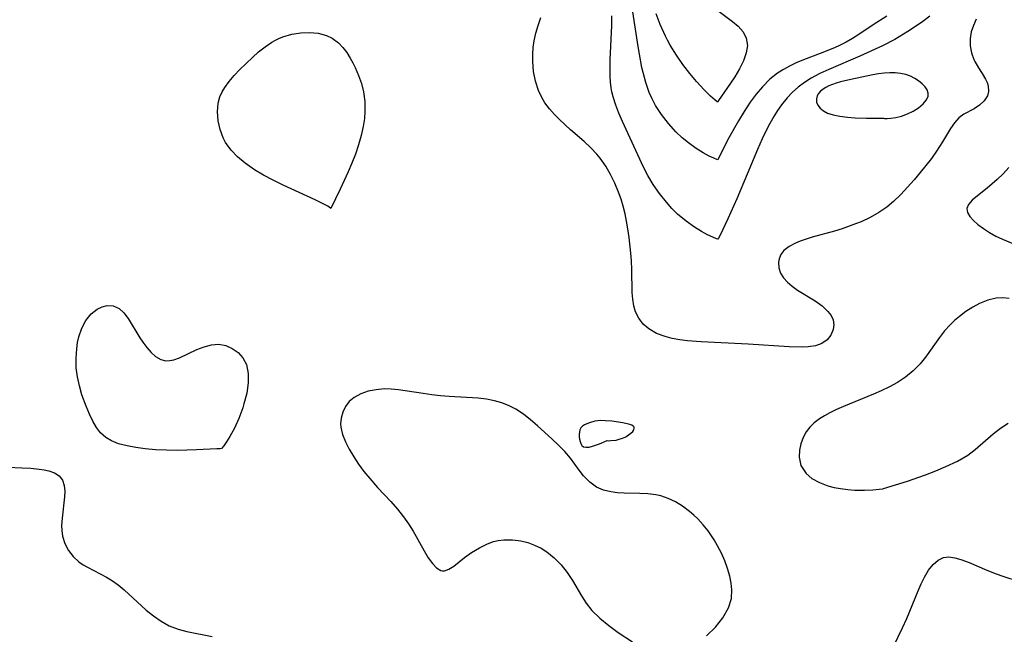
# Model space of a CAD drawing. Header units: inches. Extents: x 1073367 to 1082519, y 1569854 to 1574957.
# Tile 87 of 256: x 1074882 to 1075060, y 1573056 to 1573167. Entities that reach past the tile are written whole.
import ezdxf

# ---------------------------------------------------------------- set-up
doc = ezdxf.new("R2010")
doc.units = ezdxf.units.IN
doc.header["$MEASUREMENT"] = 0
doc.layers.add('CGG_CurvaNivelLidar_v1', color=7, linetype='Continuous', lineweight=30, true_color=0x008008)

msp = doc.modelspace()

# ---------------------------------------------------------------- linework, layer by layer
at = {"layer": 'CGG_CurvaNivelLidar_v1'}
for points in [[(1075007.5357, 1573169.3105, 65), (1075011.1485, 1573166.6319, 65), (1075012.1985, 1573165.7647, 65), (1075013.0682, 1573164.765, 65), (1075013.652, 1573163.5984, 65), (1075013.8584, 1573162.2908, 65), (1075013.6538, 1573160.9237, 65), (1075013.1324, 1573159.4943, 65), (1075012.4015, 1573158.0471, 65), (1075011.5628, 1573156.6286, 65), (1075010.8064, 1573155.4433, 65), (1075008.6384, 1573152.297, 65), (1075008.5, 1573152.0468, 65), (1075008.3976, 1573152.0757, 65), (1075008.0154, 1573152.3615, 65), (1075007.1622, 1573153.1243, 65), (1075006.0079, 1573154.2724, 65), (1075004.6554, 1573155.7471, 65), (1075003.4343, 1573157.2019, 65), (1075002.1994, 1573158.807, 65), (1075001.0046, 1573160.5207, 65), (1074999.9035, 1573162.3005, 65), (1074999.3768, 1573163.253, 65), (1074999.0245, 1573163.938, 65), (1074998.0585, 1573166.0614, 65), (1074997.3349, 1573168.0158, 65)], [(1075055.2257, 1573167.0455, 66.5), (1075054.7294, 1573165.8789, 66.5), (1075054.3504, 1573164.7073, 66.5), (1075054.1392, 1573163.5309, 66.5), (1075054.1486, 1573162.2243, 66.5), (1075054.3844, 1573160.9497, 66.5), (1075054.8057, 1573159.7465, 66.5), (1075054.9932, 1573159.347, 66.5), (1075055.6331, 1573158.2397, 66.5), (1075056.3202, 1573157.1921, 66.5), (1075056.9386, 1573156.1731, 66.5), (1075057.2216, 1573155.5785, 66.5), (1075057.4165, 1573154.9824, 66.5), (1075057.4894, 1573153.955, 66.5), (1075057.279, 1573153.1428, 66.5), (1075056.7098, 1573152.2391, 66.5), (1075055.8632, 1573151.4695, 66.5), (1075054.8514, 1573150.8274, 66.5), (1075052.9834, 1573149.8216, 66.5), (1075052.1162, 1573149.1828, 66.5), (1075051.3261, 1573148.3126, 66.5), (1075050.6069, 1573147.2625, 66.5), (1075049.1641, 1573144.8432, 66.5), (1075048.051, 1573143.1449, 66.5), (1075047.1256, 1573141.8586, 66.5), (1075045.1135, 1573139.2809, 66.5), (1075044.0468, 1573138.0059, 66.5), (1075042.8397, 1573136.6349, 66.5), (1075041.5893, 1573135.31, 66.5), (1075040.287, 1573134.0558, 66.5), (1075039.0682, 1573133.0271, 66.5), (1075037.6425, 1573132.0418, 66.5), (1075036.0659, 1573131.1647, 66.5), (1075034.4126, 1573130.4043, 66.5), (1075033.387, 1573129.9906, 66.5), (1075030.9721, 1573129.1416, 66.5), (1075029.5926, 1573128.716, 66.5), (1075025.5499, 1573127.6003, 66.5), (1075024.2936, 1573127.2139, 66.5), (1075023.3981, 1573126.8896, 66.5), (1075022.5593, 1573126.5373, 66.5), (1075021.3963, 1573125.9295, 66.5), (1075020.4604, 1573125.2013, 66.5), (1075019.9187, 1573124.4986, 66.5), (1075019.5738, 1573123.7115, 66.5), (1075019.4486, 1573123.074, 66.5), (1075019.5125, 1573122.0431, 66.5), (1075019.8434, 1573121.1257, 66.5), (1075020.403, 1573120.2433, 66.5), (1075021.1164, 1573119.4561, 66.5), (1075021.9661, 1573118.7227, 66.5), (1075022.9139, 1573118.0422, 66.5), (1075026.0856, 1573116.0975, 66.5), (1075027.3464, 1573115.2044, 66.5), (1075028.4284, 1573114.1947, 66.5), (1075028.9954, 1573113.4339, 66.5), (1075029.3587, 1573112.6375, 66.5), (1075029.4865, 1573111.7762, 66.5), (1075029.3767, 1573110.9187, 66.5), (1075028.9545, 1573109.9132, 66.5), (1075028.254, 1573109.0352, 66.5), (1075027.2974, 1573108.3611, 66.5), (1075026.1543, 1573107.9625, 66.5), (1075024.8361, 1573107.7679, 66.5), (1075023.8139, 1573107.7223, 66.5), (1075021.421, 1573107.7776, 66.5), (1075014.0143, 1573108.2405, 66.5), (1075005.4635, 1573108.6854, 66.5), (1075003.0163, 1573108.8843, 66.5), (1075001.6057, 1573109.0582, 66.5), (1075000.2442, 1573109.2947, 66.5), (1074998.9465, 1573109.618, 66.5), (1074997.3786, 1573110.2096, 66.5), (1074995.9979, 1573111.0199, 66.5), (1074995.0093, 1573111.9005, 66.5), (1074994.2116, 1573112.9375, 66.5), (1074993.6253, 1573114.11, 66.5), (1074993.3039, 1573115.2062, 66.5), (1074993.1163, 1573116.3727, 66.5), (1074993.0243, 1573117.5938, 66.5), (1074992.9307, 1573121.7771, 66.5), (1074992.8639, 1573123.3415, 66.5), (1074992.7641, 1573124.7451, 66.5), (1074992.4593, 1573127.5698, 66.5), (1074992.2398, 1573129.1082, 66.5), (1074991.9993, 1573130.4874, 66.5), (1074991.7117, 1573131.8547, 66.5), (1074991.3703, 1573133.2047, 66.5), (1074990.9849, 1573134.4837, 66.5), (1074990.5459, 1573135.7392, 66.5), (1074989.8759, 1573137.3812, 66.5), (1074989.1094, 1573138.9645, 66.5), (1074988.2354, 1573140.4737, 66.5), (1074987.2354, 1573141.8884, 66.5), (1074986.6321, 1573142.6109, 66.5), (1074985.5148, 1573143.7797, 66.5), (1074984.3216, 1573144.8879, 66.5), (1074981.8487, 1573147.0376, 66.5), (1074979.8731, 1573148.8558, 66.5), (1074978.9477, 1573149.8014, 66.5), (1074978.0424, 1573150.8342, 66.5), (1074977.2353, 1573151.9205, 66.5), (1074976.5936, 1573152.9968, 66.5), (1074976.0679, 1573154.1279, 66.5), (1074975.5204, 1573155.819, 66.5), (1074975.1805, 1573157.5755, 66.5), (1074975.0237, 1573159.392, 66.5), (1074975.0214, 1573160.6419, 66.5), (1074975.1063, 1573161.8899, 66.5), (1074975.284, 1573163.1283, 66.5), (1074975.6022, 1573164.5245, 66.5), (1074976.0097, 1573165.9032, 66.5), (1074976.495, 1573167.3378, 66.5)], [(1075046.8306, 1573167.5856, 66), (1075045.5749, 1573166.6142, 66), (1075044.2508, 1573165.672, 66), (1075042.8915, 1573164.778, 66), (1075040.5388, 1573163.3741, 66), (1075038.2969, 1573162.2144, 66), (1075034.2055, 1573160.3206, 66), (1075028.5769, 1573157.9203, 66), (1075026.9589, 1573157.1744, 66), (1075025.4061, 1573156.353, 66), (1075024.1882, 1573155.5889, 66), (1075023.0439, 1573154.7467, 66), (1075021.9842, 1573153.8264, 66), (1075021.0249, 1573152.8237, 66), (1075020.0337, 1573151.5482, 66), (1075019.3204, 1573150.5127, 66), (1075018.6395, 1573149.4315, 66), (1075017.9043, 1573148.1349, 66), (1075017.2107, 1573146.7908, 66), (1075016.5467, 1573145.4097, 66), (1075015.6759, 1573143.4806, 66), (1075011.9146, 1573134.5579, 66), (1075010.3258, 1573130.9493, 66), (1075008.9384, 1573127.9956, 66), (1075008.6386, 1573127.4371, 66), (1075008.5, 1573127.2665, 66), (1075008.2487, 1573127.3236, 66), (1075007.5992, 1573127.5832, 66), (1075006.6311, 1573128.0422, 66), (1075005.5251, 1573128.6424, 66), (1075004.2786, 1573129.4083, 66), (1075002.7578, 1573130.4831, 66), (1075001.2285, 1573131.7644, 66), (1075000.1856, 1573132.7955, 66), (1074999.1928, 1573133.9116, 66), (1074997.9422, 1573135.5161, 66), (1074996.8265, 1573137.1595, 66), (1074995.8647, 1573138.7748, 66), (1074995.076, 1573140.2948, 66), (1074991.2267, 1573148.5244, 66), (1074990.5896, 1573150.0033, 66), (1074990.0222, 1573151.4842, 66), (1074989.5566, 1573152.9738, 66), (1074989.3364, 1573153.9079, 66), (1074989.2175, 1573154.6034, 66), (1074989.1054, 1573155.6179, 66), (1074989.0465, 1573156.6461, 66), (1074989.0239, 1573158.1473, 66), (1074989.0514, 1573159.6664, 66), (1074989.3177, 1573165.8801, 66), (1074989.3555, 1573167.6028, 66)], [(1075039.0656, 1573167.5672, 65.5), (1075036.5753, 1573166.0065, 65.5), (1075034.0017, 1573164.2385, 65.5), (1075032.8898, 1573163.5461, 65.5), (1075031.728, 1573162.8937, 65.5), (1075030.5237, 1573162.2848, 65.5), (1075029.5904, 1573161.8557, 65.5), (1075026.9902, 1573160.7926, 65.5), (1075023.9778, 1573159.6539, 65.5), (1075022.6504, 1573159.1064, 65.5), (1075021.4883, 1573158.5535, 65.5), (1075020.3628, 1573157.936, 65.5), (1075019.2728, 1573157.2387, 65.5), (1075017.9329, 1573156.1562, 65.5), (1075016.5912, 1573154.8167, 65.5), (1075015.4434, 1573153.4629, 65.5), (1075014.3479, 1573151.9925, 65.5), (1075013.2378, 1573150.3267, 65.5), (1075012.2133, 1573148.6449, 65.5), (1075010.5031, 1573145.5764, 65.5), (1075009.8308, 1573144.288, 65.5), (1075008.5, 1573141.5951, 65.5), (1075008.2949, 1573141.6506, 65.5), (1075007.7617, 1573141.8781, 65.5), (1075006.9582, 1573142.2713, 65.5), (1075005.8511, 1573142.8784, 65.5), (1075004.5706, 1573143.6715, 65.5), (1075003.1928, 1573144.6491, 65.5), (1075002.0432, 1573145.5875, 65.5), (1075000.9169, 1573146.6409, 65.5), (1074999.5513, 1573148.1465, 65.5), (1074998.3195, 1573149.7687, 65.5), (1074997.251, 1573151.446, 65.5), (1074996.6181, 1573152.6143, 65.5), (1074996.0919, 1573153.7594, 65.5), (1074995.4755, 1573155.5491, 65.5), (1074994.7778, 1573158.2886, 65.5), (1074994.3033, 1573160.6845, 65.5), (1074994.0697, 1573162.1118, 65.5), (1074993.1513, 1573168.3694, 65.5)], [(1075061.1702, 1573140.2032, 67), (1075060.1116, 1573139.0684, 67), (1075059.0121, 1573138.0157, 67), (1075057.2146, 1573136.4632, 67), (1075055.4543, 1573135.0715, 67), (1075054.5238, 1573134.2916, 67), (1075053.8489, 1573133.5389, 67), (1075053.5473, 1573132.7734, 67), (1075053.6613, 1573132.0851, 67), (1075054.0742, 1573131.3698, 67), (1075054.7226, 1573130.6382, 67), (1075055.5555, 1573129.9005, 67), (1075056.5327, 1573129.1689, 67), (1075057.6276, 1573128.4606, 67), (1075058.8214, 1573127.7955, 67), (1075060.0216, 1573127.2213, 67), (1075064.1393, 1573125.5182, 67)], [(1075061.2344, 1573116.5429, 67), (1075060.0504, 1573116.6584, 67), (1075058.8767, 1573116.5997, 67), (1075057.3541, 1573116.2318, 67), (1075055.8622, 1573115.6054, 67), (1075054.6127, 1573114.9291, 67), (1075053.3885, 1573114.1481, 67), (1075052.2027, 1573113.277, 67), (1075051.335, 1573112.5564, 67), (1075050.5114, 1573111.7794, 67), (1075049.4951, 1573110.6434, 67), (1075048.6138, 1573109.4911, 67), (1075046.0844, 1573105.897, 67), (1075045.0881, 1573104.6803, 67), (1075043.8417, 1573103.4306, 67), (1075042.4656, 1573102.3046, 67), (1075040.9761, 1573101.306, 67), (1075039.5543, 1573100.52, 67), (1075038.073, 1573099.8116, 67), (1075036.6563, 1573099.1958, 67), (1075031.2077, 1573096.9884, 67), (1075029.9517, 1573096.438, 67), (1075028.7418, 1573095.8554, 67), (1075027.7742, 1573095.3301, 67), (1075026.8671, 1573094.7583, 67), (1075025.9464, 1573094.0511, 67), (1075025.1397, 1573093.2684, 67), (1075024.4701, 1573092.4092, 67), (1075023.9113, 1573091.3703, 67), (1075023.5287, 1573090.2646, 67), (1075023.3028, 1573089.1217, 67), (1075023.2319, 1573087.8062, 67), (1075023.5377, 1573086.3097, 67), (1075024.4589, 1573084.8994, 67), (1075025.5285, 1573083.9981, 67), (1075026.8657, 1573083.2483, 67), (1075028.3974, 1573082.6644, 67), (1075029.5349, 1573082.3613, 67), (1075030.7045, 1573082.1363, 67), (1075032.0064, 1573081.9695, 67), (1075033.2806, 1573081.8786, 67), (1075035.0345, 1573081.8563, 67), (1075036.5437, 1573081.9221, 67), (1075037.697, 1573082.0263, 67), (1075038.3789, 1573082.1219, 67), (1075038.5, 1573082.1658, 67), (1075042.7982, 1573083.4906, 67), (1075046.0624, 1573084.6112, 67), (1075047.9183, 1573085.3344, 67), (1075049.7688, 1573086.1286, 67), (1075051.8503, 1573087.1316, 67), (1075053.7207, 1573088.2164, 67), (1075055.0581, 1573089.1906, 67), (1075058.3265, 1573092.0736, 67), (1075059.6606, 1573093.0827, 67), (1075061.0463, 1573093.962, 67)], [(1075006.4651, 1573055.5331, 67), (1075008.0793, 1573057.0911, 67), (1075009.4344, 1573058.7967, 67), (1075010.4262, 1573060.5799, 67), (1075010.9459, 1573062.2441, 67), (1075011.0564, 1573063.8229, 67), (1075010.9223, 1573065.0697, 67), (1075010.6649, 1573066.3183, 67), (1075010.2562, 1573067.7182, 67), (1075009.7444, 1573069.1043, 67), (1075009.1453, 1573070.4681, 67), (1075008.4676, 1573071.7994, 67), (1075007.8356, 1573072.89, 67), (1075006.7422, 1573074.4902, 67), (1075005.8321, 1573075.615, 67), (1075004.8556, 1573076.6707, 67), (1075004.133, 1573077.366, 67), (1075003.3807, 1573078.0179, 67), (1075002.0843, 1573078.9804, 67), (1075000.8297, 1573079.7396, 67), (1074999.525, 1573080.3581, 67), (1074998.1729, 1573080.8104, 67), (1074997.2963, 1573081, 67), (1074995.8642, 1573081.1798, 67), (1074994.4146, 1573081.2586, 67), (1074991.5345, 1573081.3243, 67), (1074990.3227, 1573081.3959, 67), (1074989.1496, 1573081.5465, 67), (1074987.8108, 1573081.8825, 67), (1074986.5795, 1573082.4203, 67), (1074985.318, 1573083.3201, 67), (1074984.2224, 1573084.4505, 67), (1074983.4296, 1573085.4826, 67), (1074981.8458, 1573087.6554, 67), (1074980.8172, 1573088.8358, 67), (1074979.6862, 1573089.9878, 67), (1074978.4922, 1573091.1329, 67), (1074975.902, 1573093.524, 67), (1074974.6381, 1573094.6015, 67), (1074973.328, 1573095.6051, 67), (1074971.9541, 1573096.4937, 67), (1074970.7239, 1573097.1285, 67), (1074969.4413, 1573097.6435, 67), (1074968.1137, 1573098.0316, 67), (1074966.6449, 1573098.3052, 67), (1074965.1398, 1573098.4717, 67), (1074959.9149, 1573098.7867, 67), (1074958.3522, 1573098.9114, 67), (1074956.7641, 1573099.091, 67), (1074955.1869, 1573099.3142, 67), (1074950.7259, 1573100.0149, 67), (1074949.4358, 1573100.1381, 67), (1074948.1723, 1573100.1655, 67), (1074946.6686, 1573100.033, 67), (1074945.239, 1573099.7347, 67), (1074943.8904, 1573099.2741, 67), (1074942.7008, 1573098.6224, 67), (1074941.8393, 1573097.8749, 67), (1074941.1482, 1573096.9824, 67), (1074940.6406, 1573095.9777, 67), (1074940.3394, 1573094.8873, 67), (1074940.2678, 1573093.8394, 67), (1074940.3176, 1573093.2247, 67), (1074940.6205, 1573091.9138, 67), (1074941.1398, 1573090.5854, 67), (1074941.8232, 1573089.2475, 67), (1074942.6298, 1573087.9066, 67), (1074943.5224, 1573086.5791, 67), (1074944.4905, 1573085.266, 67), (1074945.5255, 1573083.9794, 67), (1074946.9589, 1573082.3564, 67), (1074949.3186, 1573079.8248, 67), (1074950.5355, 1573078.4504, 67), (1074951.6679, 1573077.0359, 67), (1074952.5575, 1573075.7645, 67), (1074953.3687, 1573074.4711, 67), (1074955.389, 1573070.8923, 67), (1074956.1257, 1573069.6545, 67), (1074956.861, 1573068.5961, 67), (1074957.6101, 1573067.7901, 67), (1074958.3892, 1573067.3278, 67), (1074958.6814, 1573067.2666, 67), (1074959.05, 1573067.2774, 67), (1074959.8656, 1573067.572, 67), (1074960.732, 1573068.1412, 67), (1074962.6902, 1573069.6997, 67), (1074963.9671, 1573070.6128, 67), (1074965.3579, 1573071.4566, 67), (1074966.8376, 1573072.1705, 67), (1074967.9416, 1573072.5607, 67), (1074968.7768, 1573072.7606, 67), (1074969.8033, 1573072.8986, 67), (1074971.332, 1573072.8985, 67), (1074972.8657, 1573072.6873, 67), (1074974.1256, 1573072.3711, 67), (1074975.3557, 1573071.9299, 67), (1074976.5373, 1573071.3577, 67), (1074977.5727, 1573070.7033, 67), (1074978.9104, 1573069.6083, 67), (1074980.131, 1573068.3456, 67), (1074981.2397, 1573066.9561, 67), (1074982.2154, 1573065.5138, 67), (1074983.8383, 1573062.7408, 67), (1074984.6671, 1573061.4269, 67), (1074985.7329, 1573060.0812, 67), (1074987.143, 1573058.692, 67), (1074988.7633, 1573057.3712, 67), (1074990.4988, 1573056.1254, 67), (1074993.0707, 1573054.4499, 67)], [(1074877.4497, 1573086.1409, 66.5), (1074882.5769, 1573085.9148, 66.5), (1074884.2024, 1573085.8137, 66.5), (1074885.7301, 1573085.6605, 66.5), (1074886.6428, 1573085.5206, 66.5), (1074887.4876, 1573085.3334, 66.5), (1074888.5144, 1573084.9684, 66.5), (1074889.3408, 1573084.4328, 66.5), (1074889.9433, 1573083.6533, 66.5), (1074890.2786, 1573082.6891, 66.5), (1074890.3639, 1573081.7052, 66.5), (1074890.3085, 1573080.6334, 66.5), (1074889.8654, 1573076.8119, 66.5), (1074889.7992, 1573075.4991, 66.5), (1074889.8294, 1573074.5654, 66.5), (1074889.9701, 1573073.5621, 66.5), (1074890.3779, 1573072.2102, 66.5), (1074891.0311, 1573070.9553, 66.5), (1074891.8931, 1573069.8403, 66.5), (1074892.936, 1573068.8964, 66.5), (1074893.6893, 1573068.3912, 66.5), (1074894.4968, 1573067.9324, 66.5), (1074897.8858, 1573066.1326, 66.5), (1074898.9754, 1573065.4634, 66.5), (1074900.0328, 1573064.72, 66.5), (1074901.0932, 1573063.8566, 66.5), (1074905.0591, 1573060.1935, 66.5), (1074906.3868, 1573059.116, 66.5), (1074907.7854, 1573058.1556, 66.5), (1074909.266, 1573057.3552, 66.5), (1074910.8577, 1573056.7432, 66.5), (1074912.4617, 1573056.312, 66.5), (1074917.0063, 1573055.3764, 66.5)], [(1075040.2632, 1573053.5904, 66.5), (1075041.9384, 1573056.9515, 66.5), (1075042.7204, 1573058.6499, 66.5), (1075044.7236, 1573063.6619, 66.5), (1075045.2805, 1573064.9454, 66.5), (1075045.8767, 1573066.1491, 66.5), (1075046.6159, 1573067.3702, 66.5), (1075047.4336, 1573068.4058, 66.5), (1075048.3365, 1573069.1985, 66.5), (1075049.3368, 1573069.6748, 66.5), (1075050.3147, 1573069.7843, 66.5), (1075051.3682, 1573069.6499, 66.5), (1075052.4856, 1573069.3376, 66.5), (1075053.9843, 1573068.7728, 66.5), (1075057.1735, 1573067.4184, 66.5), (1075058.83, 1573066.7497, 66.5), (1075060.084, 1573066.2929, 66.5), (1075062.9955, 1573065.3441, 66.5)]]:
    msp.add_polyline3d(points, dxfattribs=at)
for points in [[(1074938.5, 1573132.7676, 66.5), (1074938.5118, 1573132.8049, 66.5), (1074938.4498, 1573132.8774, 66.5), (1074937.9308, 1573133.2111, 66.5), (1074936.9693, 1573133.7236, 66.5), (1074935.6449, 1573134.3755, 66.5), (1074929.8417, 1573137.0143, 66.5), (1074928.0632, 1573137.8961, 66.5), (1074926.3332, 1573138.8359, 66.5), (1074924.7088, 1573139.8101, 66.5), (1074922.9779, 1573140.9905, 66.5), (1074921.5839, 1573142.1411, 66.5), (1074920.4571, 1573143.3176, 66.5), (1074919.4328, 1573144.754, 66.5), (1074919.0232, 1573145.5433, 66.5), (1074918.4539, 1573147.0791, 66.5), (1074918.1129, 1573148.6678, 66.5), (1074917.9997, 1573150.2652, 66.5), (1074918.1367, 1573151.8296, 66.5), (1074918.4371, 1573152.977, 66.5), (1074918.8334, 1573153.8871, 66.5), (1074919.2895, 1573154.6571, 66.5), (1074920.1001, 1573155.7619, 66.5), (1074921.0298, 1573156.8411, 66.5), (1074922.0408, 1573157.9017, 66.5), (1074923.1876, 1573159.0329, 66.5), (1074924.2935, 1573160.0857, 66.5), (1074925.4242, 1573161.0961, 66.5), (1074926.5948, 1573162.0359, 66.5), (1074927.8174, 1573162.8674, 66.5), (1074928.462, 1573163.2332, 66.5), (1074929.0651, 1573163.5261, 66.5), (1074929.8266, 1573163.8345, 66.5), (1074931.4155, 1573164.3021, 66.5), (1074933.0366, 1573164.5731, 66.5), (1074934.6531, 1573164.6445, 66.5), (1074936.2265, 1573164.4936, 66.5), (1074937.7111, 1573164.0822, 66.5), (1074938.7287, 1573163.5877, 66.5), (1074939.8711, 1573162.7454, 66.5), (1074940.6636, 1573161.9297, 66.5), (1074941.3721, 1573161.0071, 66.5), (1074942.0077, 1573160.0005, 66.5), (1074942.4696, 1573159.149, 66.5), (1074942.8986, 1573158.2661, 66.5), (1074943.5106, 1573156.8455, 66.5), (1074944.0296, 1573155.3771, 66.5), (1074944.4134, 1573153.8627, 66.5), (1074944.636, 1573152.1492, 66.5), (1074944.6679, 1573150.3801, 66.5), (1074944.5544, 1573149.0493, 66.5), (1074944.3276, 1573147.6082, 66.5), (1074943.9664, 1573145.973, 66.5), (1074943.4953, 1573144.292, 66.5), (1074942.927, 1573142.6066, 66.5), (1074942.2995, 1573140.9991, 66.5), (1074941.6346, 1573139.45, 66.5), (1074940.18, 1573136.2899, 66.5)], [(1075038.5, 1573149.1262, 66.5), (1075038.639, 1573149.0726, 66.5), (1075039.1074, 1573149.0634, 66.5), (1075039.8248, 1573149.1145, 66.5), (1075040.7171, 1573149.2491, 66.5), (1075041.7123, 1573149.4925, 66.5), (1075042.7941, 1573149.8876, 66.5), (1075043.847, 1573150.4092, 66.5), (1075044.8097, 1573151.0233, 66.5), (1075045.6206, 1573151.6904, 66.5), (1075046.2167, 1573152.3688, 66.5), (1075046.5347, 1573153.0161, 66.5), (1075046.5778, 1573153.6258, 66.5), (1075046.3822, 1573154.2239, 66.5), (1075045.9931, 1573154.7998, 66.5), (1075045.4625, 1573155.3471, 66.5), (1075044.8273, 1573155.8567, 66.5), (1075044.1128, 1573156.3164, 66.5), (1075043.3347, 1573156.7094, 66.5), (1075042.5017, 1573157.0138, 66.5), (1075041.5667, 1573157.2195, 66.5), (1075040.5929, 1573157.3202, 66.5), (1075039.5953, 1573157.3325, 66.5), (1075038.5852, 1573157.2637, 66.5), (1075037.5726, 1573157.1211, 66.5), (1075036.5561, 1573156.932, 66.5), (1075032.5789, 1573156.1391, 66.5), (1075030.6646, 1573155.6857, 66.5), (1075029.9321, 1573155.4666, 66.5), (1075029.2298, 1573155.2203, 66.5), (1075028.5673, 1573154.944, 66.5), (1075028.037, 1573154.6778, 66.5), (1075027.5561, 1573154.3814, 66.5), (1075027.0965, 1573154.014, 66.5), (1075026.728, 1573153.608, 66.5), (1075026.4707, 1573153.1671, 66.5), (1075026.3337, 1573152.6059, 66.5), (1075026.3717, 1573152.0317, 66.5), (1075026.5776, 1573151.4779, 66.5), (1075027.0074, 1573150.9116, 66.5), (1075027.6081, 1573150.4232, 66.5), (1075028.3559, 1573150.0239, 66.5), (1075029.3691, 1573149.713, 66.5), (1075030.5992, 1573149.4863, 66.5), (1075031.9617, 1573149.326, 66.5), (1075033.3742, 1573149.2148, 66.5), (1075035.3669, 1573149.12, 66.5), (1075037.2858, 1573149.1026, 66.5)], [(1074918.5, 1573089.3276, 66.5), (1074918.3582, 1573089.3539, 66.5), (1074917.8486, 1573089.3365, 66.5), (1074914.1859, 1573089.1385, 66.5), (1074910.7097, 1573089.0623, 66.5), (1074908.7642, 1573089.0819, 66.5), (1074906.799, 1573089.1633, 66.5), (1074904.8782, 1573089.3265, 66.5), (1074903.1923, 1573089.5625, 66.5), (1074901.6423, 1573089.862, 66.5), (1074900.0891, 1573090.2646, 66.5), (1074898.8305, 1573090.7662, 66.5), (1074897.7627, 1573091.4113, 66.5), (1074896.8436, 1573092.2288, 66.5), (1074896.1032, 1573093.2013, 66.5), (1074895.4641, 1573094.3092, 66.5), (1074894.8202, 1573095.6222, 66.5), (1074894.2205, 1573097.0213, 66.5), (1074893.4646, 1573099.1213, 66.5), (1074893.011, 1573100.7122, 66.5), (1074892.6649, 1573102.3323, 66.5), (1074892.4537, 1573103.9667, 66.5), (1074892.4045, 1573105.7143, 66.5), (1074892.5231, 1573107.4326, 66.5), (1074892.6869, 1573108.5387, 66.5), (1074892.9204, 1573109.6064, 66.5), (1074893.4399, 1573111.1792, 66.5), (1074894.1622, 1573112.566, 66.5), (1074895.125, 1573113.7302, 66.5), (1074896.2488, 1573114.599, 66.5), (1074897.122, 1573115.0186, 66.5), (1074898.0146, 1573115.2336, 66.5), (1074899.1419, 1573115.1726, 66.5), (1074900.1779, 1573114.7349, 66.5), (1074901.0631, 1573113.9401, 66.5), (1074901.8542, 1573112.8832, 66.5), (1074903.9698, 1573109.4272, 66.5), (1074904.4762, 1573108.6521, 66.5), (1074905.2049, 1573107.644, 66.5), (1074905.9732, 1573106.7476, 66.5), (1074906.7893, 1573106.0136, 66.5), (1074907.734, 1573105.4726, 66.5), (1074908.6538, 1573105.2619, 66.5), (1074909.3851, 1573105.2813, 66.5), (1074910.1068, 1573105.4352, 66.5), (1074911.0943, 1573105.7937, 66.5), (1074914.2425, 1573107.2968, 66.5), (1074915.5724, 1573107.8093, 66.5), (1074916.9225, 1573108.149, 66.5), (1074918.2582, 1573108.2337, 66.5), (1074919.5054, 1573108.0037, 66.5), (1074920.6744, 1573107.4931, 66.5), (1074921.728, 1573106.7405, 66.5), (1074922.5936, 1573105.8063, 66.5), (1074923.2321, 1573104.5555, 66.5), (1074923.564, 1573102.9855, 66.5), (1074923.5575, 1573101.2582, 66.5), (1074923.2769, 1573099.3965, 66.5), (1074922.7846, 1573097.4841, 66.5), (1074922.5494, 1573096.7449, 66.5), (1074921.8345, 1573094.8264, 66.5), (1074921.0446, 1573093.0659, 66.5), (1074920.2429, 1573091.5517, 66.5), (1074919.6479, 1573090.588, 66.5), (1074919.1287, 1573089.869, 66.5), (1074918.6973, 1573089.3986, 66.5)], [(1074988.5, 1573090.8511, 67), (1074988.7947, 1573090.8109, 67), (1074989.1543, 1573090.8174, 67), (1074990.1297, 1573090.931, 67), (1074990.6817, 1573091.0604, 67), (1074991.2792, 1573091.2685, 67), (1074991.8484, 1573091.5359, 67), (1074992.3611, 1573091.8419, 67), (1074992.789, 1573092.163, 67), (1074993.1034, 1573092.4747, 67), (1074993.2883, 1573092.758, 67), (1074993.3772, 1573093.0183, 67), (1074993.3516, 1573093.2474, 67), (1074993.1945, 1573093.4359, 67), (1074992.9313, 1573093.5929, 67), (1074992.5911, 1573093.7268, 67), (1074991.298, 1573094.0413, 67), (1074989.312, 1573094.3334, 67), (1074988.1222, 1573094.4287, 67), (1074987.3275, 1573094.4368, 67), (1074986.2705, 1573094.3089, 67), (1074985.2712, 1573094.0477, 67), (1074984.8104, 1573093.8718, 67), (1074984.3906, 1573093.662, 67), (1074984.0281, 1573093.411, 67), (1074983.7455, 1573093.1077, 67), (1074983.5678, 1573092.7591, 67), (1074983.4682, 1573092.3664, 67), (1074983.4299, 1573091.9458, 67), (1074983.4411, 1573091.5118, 67), (1074983.4945, 1573091.0786, 67), (1074983.5871, 1573090.6616, 67), (1074983.7204, 1573090.2789, 67), (1074983.9006, 1573089.9525, 67), (1074984.1825, 1573089.7225, 67), (1074984.6323, 1573089.625, 67), (1074985.1961, 1573089.6624, 67), (1074985.8272, 1573089.7993, 67), (1074987.1083, 1573090.2339, 67)]]:
    msp.add_polyline3d(points, close=True, dxfattribs=at)

doc.saveas('drawing.dxf')
